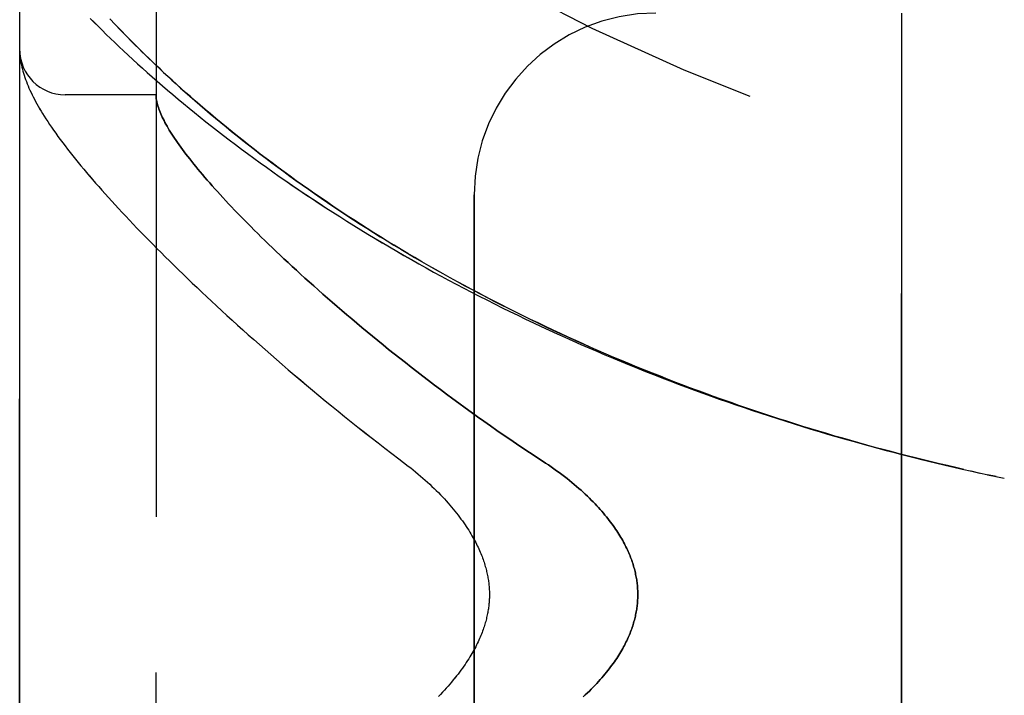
# Model space of a CAD drawing. Header units: inches. Extents: x 0 to 221, y 0 to 143.
# Tile 122 of 256: x 18.31 to 19.664, y 100.432 to 101.361. Entities that reach past the tile are written whole.
import ezdxf

# ---------------------------------------------------------------- set-up
doc = ezdxf.new("R2010")
doc.units = ezdxf.units.IN
doc.header["$LTSCALE"] = 12.142857
doc.header["$MEASUREMENT"] = 0
doc.linetypes.add('HIDDEN', pattern=[0.2, 0.1, -0.1])
doc.layers.add('LEFTHAND_DOOR_ASSEMBLY', color=7, linetype='CONTINUOUS')
doc.layers.add('RIGHTHAND_DOOR_ASSEMBLY', color=7, linetype='CONTINUOUS')

msp = doc.modelspace()

# ---------------------------------------------------------------- linework, layer by layer
at = {"layer": 'LEFTHAND_DOOR_ASSEMBLY', "color": 8, "linetype": 'HIDDEN'}
for p, q in [((18.4971, 99.2493), (18.4971, 101.8918)), ((18.3096, 99.6256), (18.3096, 101.5156)), ((18.441, 101.3547), (18.4339, 101.3622)), ((19.5221, 99.7706), (19.5221, 101.3706)), ((18.4485, 101.3469), (18.441, 101.3547)), ((18.4563, 101.3389), (18.4485, 101.3469)), ((18.4646, 101.3305), (18.4563, 101.3389)), ((18.3098, 101.3148), (18.3099, 101.3141)), ((18.3099, 101.3141), (18.3099, 101.3134)), ((18.3099, 101.3134), (18.31, 101.3127)), ((18.31, 101.3127), (18.31, 101.312)), ((18.31, 101.312), (18.3101, 101.3114)), ((18.3101, 101.3114), (18.3102, 101.3107)), ((18.3103, 101.3097), (18.3104, 101.309)), ((18.3104, 101.309), (18.3105, 101.3082)), ((18.3105, 101.3082), (18.3106, 101.3072)), ((18.4971, 101.2581), (18.3721, 101.2581)), ((18.9346, 100.0206), (18.9346, 101.1206)), ((19.6173, 100.7406), (19.6303, 100.7377)), ((19.6289, 100.738), (19.6414, 100.7353)), ((19.6525, 100.7329), (19.6405, 100.7355)), ((19.6521, 100.733), (19.6636, 100.7306))]:
    msp.add_line(p, q, dxfattribs=at)
for points in [[(18.4065, 101.3632), (18.4119, 101.3578), (18.4174, 101.3523), (18.4229, 101.3468), (18.4286, 101.3412), (18.4345, 101.3356), (18.4404, 101.3299), (18.4464, 101.3242), (18.4526, 101.3184), (18.4588, 101.3126), (18.4652, 101.3067), (18.4717, 101.3008), (18.4783, 101.2948), (18.485, 101.2888), (18.4918, 101.2828), (18.4987, 101.2767), (18.5058, 101.2706), (18.5129, 101.2645), (18.5201, 101.2584), (18.5275, 101.2522), (18.5349, 101.246), (18.5425, 101.2398), (18.5501, 101.2335), (18.5578, 101.2273), (18.5656, 101.221), (18.5736, 101.2148), (18.5816, 101.2085), (18.5897, 101.2023), (18.5979, 101.196), (18.6062, 101.1897), (18.6145, 101.1834), (18.623, 101.1771), (18.6316, 101.1709), (18.6402, 101.1646), (18.6489, 101.1584), (18.6577, 101.1521), (18.6666, 101.1459), (18.6755, 101.1396), (18.6845, 101.1334), (18.6936, 101.1272), (18.7028, 101.1211), (18.7121, 101.1149), (18.7214, 101.1088), (18.7308, 101.1026), (18.7402, 101.0965), (18.7497, 101.0905), (18.7593, 101.0844), (18.769, 101.0784), (18.7787, 101.0724), (18.7884, 101.0665), (18.7983, 101.0605), (18.8081, 101.0547), (18.8181, 101.0488), (18.8281, 101.043), (18.8381, 101.0372), (18.8482, 101.0314), (18.8584, 101.0257), (18.8686, 101.02), (18.8788, 101.0143), (18.8891, 101.0087), (18.8995, 101.0031), (18.9099, 100.9976), (18.9203, 100.9921), (18.9308, 100.9866), (18.9413, 100.9812), (18.9519, 100.9758), (18.9625, 100.9705), (18.9731, 100.9652), (18.9838, 100.96), (18.9945, 100.9548), (19.0052, 100.9496), (19.016, 100.9445), (19.0268, 100.9394), (19.0377, 100.9344), (19.0486, 100.9294), (19.0595, 100.9245), (19.0704, 100.9196), (19.0814, 100.9147), (19.0924, 100.9099), (19.1034, 100.9052), (19.1145, 100.9005), (19.1256, 100.8958), (19.1367, 100.8912), (19.1478, 100.8866), (19.159, 100.8821), (19.1701, 100.8777), (19.1814, 100.8732), (19.1926, 100.8689), (19.2038, 100.8645), (19.2151, 100.8602), (19.2264, 100.856), (19.2377, 100.8518), (19.249, 100.8477), (19.2603, 100.8436), (19.2717, 100.8396), (19.2831, 100.8356), (19.2945, 100.8316), (19.3059, 100.8277), (19.3173, 100.8239), (19.3287, 100.8201), (19.3401, 100.8163), (19.3516, 100.8126), (19.3631, 100.809), (19.3746, 100.8054), (19.386, 100.8018), (19.3975, 100.7983), (19.4091, 100.7948), (19.4206, 100.7914), (19.4321, 100.788), (19.4436, 100.7847), (19.4552, 100.7814), (19.4667, 100.7782), (19.4783, 100.775), (19.4899, 100.7719), (19.5014, 100.7688), (19.513, 100.7658), (19.5246, 100.7628), (19.5362, 100.7599), (19.5478, 100.757), (19.5594, 100.7541), (19.5709, 100.7513), (19.5825, 100.7486), (19.5941, 100.7459), (19.6057, 100.7432), (19.6191, 100.7402)], [(19.608, 100.7427), (19.5969, 100.7453), (19.5857, 100.7479), (19.5746, 100.7505), (19.5635, 100.7532), (19.5524, 100.7559), (19.5413, 100.7587), (19.5302, 100.7615), (19.5191, 100.7643), (19.508, 100.7672), (19.4969, 100.7702), (19.4858, 100.7731), (19.4747, 100.7762), (19.4636, 100.7792), (19.4526, 100.7824), (19.4415, 100.7855), (19.4305, 100.7887), (19.4194, 100.792), (19.4084, 100.7953), (19.3974, 100.7986), (19.3864, 100.802), (19.3754, 100.8055), (19.3644, 100.8089), (19.3534, 100.8125), (19.3425, 100.816), (19.3315, 100.8196), (19.3206, 100.8233), (19.3097, 100.827), (19.2988, 100.8308), (19.2879, 100.8346), (19.277, 100.8384), (19.2662, 100.8423), (19.2553, 100.8462), (19.2445, 100.8502), (19.2337, 100.8542), (19.2229, 100.8583), (19.2121, 100.8624), (19.2014, 100.8666), (19.1907, 100.8708), (19.18, 100.875), (19.1693, 100.8793), (19.1586, 100.8836), (19.148, 100.888), (19.1374, 100.8925), (19.1268, 100.8969), (19.1162, 100.9015), (19.1057, 100.906), (19.0952, 100.9106), (19.0847, 100.9153), (19.0742, 100.92), (19.0638, 100.9247), (19.0534, 100.9295), (19.0431, 100.9344), (19.0327, 100.9392), (19.0224, 100.9442), (19.0122, 100.9491), (19.0019, 100.9541), (18.9917, 100.9592), (18.9816, 100.9643), (18.9714, 100.9694), (18.9614, 100.9746), (18.9513, 100.9798), (18.9413, 100.985), (18.9313, 100.9903), (18.9214, 100.9957), (18.9115, 101.001), (18.9017, 101.0064), (18.8919, 101.0119), (18.8821, 101.0174), (18.8724, 101.0229), (18.8628, 101.0285), (18.8532, 101.0341), (18.8436, 101.0397), (18.8341, 101.0454), (18.8246, 101.0511), (18.8152, 101.0568), (18.8059, 101.0626), (18.7966, 101.0683), (18.7874, 101.0742), (18.7782, 101.08), (18.7691, 101.0859), (18.76, 101.0918), (18.7511, 101.0977), (18.7421, 101.1037), (18.7333, 101.1097), (18.7245, 101.1157), (18.7157, 101.1217), (18.7071, 101.1277), (18.6985, 101.1338), (18.69, 101.1399), (18.6816, 101.146), (18.6732, 101.1521), (18.6649, 101.1582), (18.6567, 101.1643), (18.6486, 101.1704), (18.6405, 101.1766), (18.6326, 101.1827), (18.6247, 101.1888), (18.6169, 101.195), (18.6092, 101.2011), (18.6016, 101.2072), (18.594, 101.2134), (18.5866, 101.2195), (18.5793, 101.2256), (18.572, 101.2317), (18.5649, 101.2377), (18.5579, 101.2438), (18.551, 101.2497), (18.5443, 101.2556), (18.5378, 101.2614), (18.5314, 101.267), (18.5253, 101.2726), (18.5193, 101.278), (18.5135, 101.2833), (18.508, 101.2885), (18.5026, 101.2936), (18.4973, 101.2985), (18.4922, 101.3034), (18.4873, 101.3081), (18.4825, 101.3128), (18.4778, 101.3173), (18.4733, 101.3218), (18.4689, 101.3262), (18.4646, 101.3305)], [(18.3096, 101.3195), (18.3096, 101.3192), (18.3096, 101.3188), (18.3096, 101.3184), (18.3097, 101.318), (18.3097, 101.3177), (18.3097, 101.3173), (18.3097, 101.3169), (18.3097, 101.3166), (18.3097, 101.3162), (18.3097, 101.3158), (18.3098, 101.3155), (18.3098, 101.3148)], [(18.3102, 101.3107), (18.3102, 101.3103), (18.3103, 101.3097)], [(18.3106, 101.3072), (18.311, 101.3046), (18.3114, 101.3019), (18.312, 101.2991), (18.3126, 101.2963), (18.3133, 101.2935), (18.314, 101.2907), (18.3148, 101.2878), (18.3157, 101.2849), (18.3167, 101.282), (18.3177, 101.2791), (18.3188, 101.2762), (18.3199, 101.2732), (18.3211, 101.2703), (18.3224, 101.2673), (18.3238, 101.2643), (18.3252, 101.2613), (18.3266, 101.2582), (18.3282, 101.2551), (18.3298, 101.252), (18.3315, 101.2489), (18.3333, 101.2456), (18.3351, 101.2424), (18.3371, 101.239), (18.3391, 101.2357), (18.3412, 101.2322), (18.3434, 101.2286), (18.3458, 101.225), (18.3482, 101.2212), (18.3508, 101.2174), (18.3535, 101.2134), (18.3563, 101.2094), (18.3593, 101.2052), (18.3623, 101.2009), (18.3655, 101.1966), (18.3688, 101.1922), (18.3722, 101.1878), (18.3756, 101.1833), (18.3791, 101.1788), (18.3827, 101.1742), (18.3864, 101.1697), (18.3901, 101.1651), (18.3939, 101.1605), (18.3978, 101.1558), (18.4017, 101.1511), (18.4057, 101.1463), (18.4099, 101.1415), (18.4141, 101.1367), (18.4183, 101.1318), (18.4227, 101.1269), (18.4271, 101.1219), (18.4316, 101.1169), (18.4362, 101.1118), (18.4409, 101.1067), (18.4457, 101.1015), (18.4506, 101.0962), (18.4555, 101.091), (18.4606, 101.0856), (18.4657, 101.0802), (18.4709, 101.0748), (18.4762, 101.0693), (18.4816, 101.0637), (18.4871, 101.0581), (18.4926, 101.0525), (18.4983, 101.0468), (18.5041, 101.041), (18.5099, 101.0352), (18.5159, 101.0293), (18.5219, 101.0234), (18.528, 101.0174), (18.5343, 101.0113), (18.5406, 101.0052), (18.547, 100.9991), (18.5535, 100.9929), (18.5601, 100.9866), (18.5668, 100.9803), (18.5736, 100.974), (18.5805, 100.9676), (18.5875, 100.9611), (18.5946, 100.9546), (18.6018, 100.948), (18.6091, 100.9414), (18.6165, 100.9347), (18.6239, 100.928), (18.6315, 100.9213), (18.6392, 100.9145), (18.647, 100.9077), (18.6548, 100.9008), (18.6628, 100.8939), (18.6708, 100.8869), (18.679, 100.8799), (18.6872, 100.8729), (18.6956, 100.8658), (18.704, 100.8587), (18.7125, 100.8516), (18.7211, 100.8444), (18.7298, 100.8373), (18.7386, 100.83), (18.7475, 100.8228), (18.7564, 100.8156), (18.7654, 100.8083), (18.7746, 100.801), (18.7837, 100.7937), (18.793, 100.7865), (18.8024, 100.7792), (18.8118, 100.7719), (18.8213, 100.7645), (18.8308, 100.7572)], [(18.4971, 101.2571), (18.4971, 101.2568), (18.4971, 101.2565), (18.4972, 101.2562), (18.4972, 101.2558), (18.4972, 101.2554), (18.4973, 101.255), (18.4973, 101.2545), (18.4973, 101.254)], [(18.4973, 101.254), (18.4975, 101.2523), (18.4978, 101.2505), (18.4982, 101.2486), (18.4986, 101.2467), (18.4991, 101.2448), (18.4997, 101.2428), (18.5003, 101.2407), (18.501, 101.2387), (18.5018, 101.2365), (18.5027, 101.2343), (18.5036, 101.2321), (18.5046, 101.2298), (18.5057, 101.2274), (18.5069, 101.2251), (18.5081, 101.2226), (18.5094, 101.2201), (18.5108, 101.2176), (18.5123, 101.215), (18.5138, 101.2123), (18.5154, 101.2096), (18.5171, 101.2069), (18.5189, 101.2041), (18.5207, 101.2012), (18.5226, 101.1983), (18.5246, 101.1953), (18.5267, 101.1923), (18.5289, 101.1893), (18.5311, 101.1862), (18.5334, 101.183), (18.5358, 101.1798), (18.5383, 101.1765), (18.5408, 101.1731), (18.5435, 101.1698), (18.5462, 101.1663), (18.549, 101.1628), (18.5519, 101.1593), (18.5548, 101.1557), (18.5579, 101.152), (18.561, 101.1483), (18.5642, 101.1445), (18.5675, 101.1407), (18.5709, 101.1368), (18.5744, 101.1329), (18.5779, 101.1289), (18.5816, 101.1249), (18.5853, 101.1208), (18.5891, 101.1166), (18.593, 101.1124), (18.597, 101.1081), (18.6011, 101.1038), (18.6052, 101.0994), (18.6095, 101.095), (18.6139, 101.0905), (18.6183, 101.086), (18.6228, 101.0814), (18.6274, 101.0767), (18.6321, 101.072), (18.6369, 101.0673), (18.6418, 101.0624), (18.6468, 101.0576), (18.6519, 101.0527), (18.6571, 101.0477), (18.6623, 101.0427), (18.6677, 101.0376), (18.6731, 101.0324), (18.6787, 101.0273), (18.6843, 101.022), (18.6901, 101.0167), (18.6959, 101.0114), (18.7018, 101.006), (18.7078, 101.0006), (18.714, 100.9951), (18.7202, 100.9896), (18.7265, 100.984), (18.7329, 100.9784), (18.7394, 100.9727), (18.746, 100.967), (18.7526, 100.9613), (18.7594, 100.9555), (18.7663, 100.9497), (18.7732, 100.9438), (18.7803, 100.9379), (18.7875, 100.932), (18.7947, 100.926), (18.802, 100.92), (18.8094, 100.914), (18.817, 100.9079), (18.8246, 100.9019), (18.8322, 100.8957), (18.84, 100.8896), (18.8479, 100.8835), (18.8558, 100.8773), (18.8638, 100.8711), (18.8719, 100.8649), (18.8801, 100.8587), (18.8883, 100.8525), (18.8967, 100.8463), (18.9051, 100.84), (18.9135, 100.8338), (18.9221, 100.8276), (18.9307, 100.8213), (18.9394, 100.8151), (18.9481, 100.8089), (18.9569, 100.8027), (18.9657, 100.7965), (18.9746, 100.7904), (18.9836, 100.7843), (18.9926, 100.7781), (19.0016, 100.7721), (19.0107, 100.766), (19.0198, 100.76)], [(18.8308, 100.7572), (18.8438, 100.7474), (18.8473, 100.7447), (18.8507, 100.742), (18.8541, 100.7392), (18.8575, 100.7364), (18.8608, 100.7336), (18.8641, 100.7308), (18.8673, 100.728), (18.8704, 100.7251), (18.8735, 100.7223), (18.8766, 100.7194), (18.8796, 100.7165), (18.8825, 100.7136), (18.8854, 100.7108), (18.8882, 100.7079), (18.8909, 100.705), (18.8936, 100.7022), (18.8962, 100.6993), (18.8987, 100.6965), (18.9012, 100.6937), (18.9036, 100.6909), (18.9059, 100.6881), (18.9082, 100.6853), (18.9104, 100.6826), (18.9125, 100.6798), (18.9145, 100.6771), (18.9165, 100.6745), (18.9185, 100.6718), (18.9203, 100.6692), (18.9221, 100.6666), (18.9238, 100.664), (18.9255, 100.6615), (18.9271, 100.659), (18.9286, 100.6565), (18.9301, 100.654), (18.9315, 100.6516), (18.9329, 100.6493), (18.9342, 100.6469), (18.9355, 100.6446), (18.9367, 100.6423), (18.9378, 100.64), (18.9389, 100.6378), (18.94, 100.6356), (18.941, 100.6334), (18.942, 100.6312), (18.9429, 100.6291), (18.9438, 100.627), (18.9446, 100.6249), (18.9454, 100.6229), (18.9461, 100.6209), (18.9469, 100.6189), (18.9475, 100.6169), (18.9482, 100.615), (18.9488, 100.6131), (18.9494, 100.6112), (18.9499, 100.6093), (18.9505, 100.6075), (18.9509, 100.6057), (18.9514, 100.6038), (18.9518, 100.6021), (18.9522, 100.6003), (18.9526, 100.5985), (18.953, 100.5968), (18.9533, 100.5951), (18.9536, 100.5934), (18.9539, 100.5917), (18.9541, 100.59), (18.9543, 100.5884), (18.9546, 100.5867), (18.9547, 100.5851), (18.9549, 100.5834), (18.9551, 100.5818), (18.9552, 100.5802), (18.9553, 100.5786), (18.9554, 100.577), (18.9555, 100.5754), (18.9555, 100.5738), (18.9555, 100.5722), (18.9555, 100.5706), (18.9555, 100.569), (18.9555, 100.5674), (18.9555, 100.5658), (18.9554, 100.5642), (18.9553, 100.5626), (18.9552, 100.561), (18.9551, 100.5594), (18.9549, 100.5577), (18.9547, 100.5561), (18.9546, 100.5545), (18.9543, 100.5528), (18.9541, 100.5511), (18.9539, 100.5495), (18.9536, 100.5478), (18.9533, 100.5461), (18.953, 100.5444), (18.9526, 100.5426), (18.9522, 100.5409), (18.9518, 100.5391), (18.9514, 100.5373), (18.9509, 100.5355), (18.9505, 100.5337), (18.9499, 100.5318), (18.9494, 100.53), (18.9488, 100.5281), (18.9482, 100.5262), (18.9475, 100.5242), (18.9469, 100.5223), (18.9461, 100.5203), (18.9454, 100.5183), (18.9446, 100.5162), (18.9438, 100.5142), (18.9429, 100.5121), (18.942, 100.51), (18.941, 100.5078), (18.94, 100.5056), (18.9389, 100.5034), (18.9378, 100.5012), (18.9367, 100.4989), (18.9354, 100.4966), (18.9342, 100.4943), (18.9329, 100.4919), (18.9315, 100.4895), (18.9301, 100.4871), (18.9286, 100.4847), (18.9271, 100.4822), (18.9255, 100.4797), (18.9238, 100.4772), (18.9221, 100.4746), (18.9203, 100.472), (18.9185, 100.4694), (18.9165, 100.4667), (18.9145, 100.464), (18.9125, 100.4613), (18.9104, 100.4586), (18.9082, 100.4558), (18.9059, 100.4531), (18.9036, 100.4503), (18.9012, 100.4475), (18.8987, 100.4447), (18.8962, 100.4418), (18.8936, 100.439), (18.8909, 100.4361), (18.8882, 100.4333), (18.8854, 100.4304)], [(19.0198, 100.76), (19.0329, 100.7515), (19.0367, 100.7489), (19.0406, 100.7462), (19.0443, 100.7436), (19.048, 100.7409), (19.0517, 100.7383), (19.0553, 100.7356), (19.0588, 100.7329), (19.0623, 100.7302), (19.0657, 100.7275), (19.069, 100.7248), (19.0722, 100.7221), (19.0754, 100.7194), (19.0785, 100.7167), (19.0816, 100.714), (19.0845, 100.7113), (19.0874, 100.7086), (19.0903, 100.7059), (19.093, 100.7032), (19.0957, 100.7006), (19.0983, 100.698), (19.1008, 100.6954), (19.1033, 100.6928), (19.1056, 100.6902), (19.1079, 100.6876), (19.1102, 100.6851), (19.1124, 100.6825), (19.1145, 100.68), (19.1165, 100.6775), (19.1185, 100.6751), (19.1204, 100.6726), (19.1223, 100.6702), (19.124, 100.6678), (19.1258, 100.6654), (19.1275, 100.663), (19.1291, 100.6607), (19.1306, 100.6584), (19.1321, 100.6561), (19.1336, 100.6538), (19.135, 100.6515), (19.1363, 100.6493), (19.1376, 100.6471), (19.1389, 100.6448), (19.1401, 100.6427), (19.1412, 100.6405), (19.1424, 100.6383), (19.1434, 100.6362), (19.1445, 100.6341), (19.1454, 100.632), (19.1464, 100.6299), (19.1473, 100.6278), (19.1482, 100.6258), (19.149, 100.6237), (19.1498, 100.6217), (19.1505, 100.6197), (19.1513, 100.6177), (19.152, 100.6157), (19.1526, 100.6138), (19.1532, 100.6118), (19.1538, 100.6098), (19.1544, 100.6079), (19.1549, 100.606), (19.1554, 100.6041), (19.1559, 100.6021), (19.1563, 100.6002), (19.1567, 100.5983), (19.1571, 100.5965), (19.1575, 100.5946), (19.1578, 100.5927), (19.1581, 100.5908), (19.1584, 100.589), (19.1586, 100.5871), (19.1588, 100.5853), (19.159, 100.5834), (19.1592, 100.5816), (19.1593, 100.5797), (19.1594, 100.5779), (19.1595, 100.5761), (19.1596, 100.5742), (19.1596, 100.5724), (19.1596, 100.5706), (19.1596, 100.5688), (19.1596, 100.5669), (19.1595, 100.5651), (19.1594, 100.5633), (19.1593, 100.5614), (19.1592, 100.5596), (19.159, 100.5578), (19.1588, 100.5559), (19.1586, 100.5541), (19.1584, 100.5522), (19.1581, 100.5503), (19.1578, 100.5485), (19.1575, 100.5466), (19.1571, 100.5447), (19.1567, 100.5428), (19.1563, 100.5409), (19.1559, 100.539), (19.1554, 100.5371), (19.1549, 100.5352), (19.1544, 100.5333), (19.1538, 100.5313), (19.1532, 100.5294), (19.1526, 100.5274), (19.152, 100.5255), (19.1513, 100.5235), (19.1505, 100.5215), (19.1498, 100.5195), (19.149, 100.5174), (19.1482, 100.5154), (19.1473, 100.5133), (19.1464, 100.5113), (19.1454, 100.5092), (19.1445, 100.5071), (19.1434, 100.505), (19.1424, 100.5028), (19.1412, 100.5007), (19.1401, 100.4985), (19.1389, 100.4963), (19.1376, 100.4941), (19.1363, 100.4919), (19.135, 100.4897), (19.1336, 100.4874), (19.1321, 100.4851), (19.1306, 100.4828), (19.1291, 100.4805), (19.1275, 100.4781), (19.1258, 100.4758), (19.124, 100.4734), (19.1223, 100.471), (19.1204, 100.4686), (19.1185, 100.4661), (19.1165, 100.4636), (19.1145, 100.4611), (19.1124, 100.4586), (19.1102, 100.4561), (19.1079, 100.4536), (19.1056, 100.451), (19.1033, 100.4484), (19.1008, 100.4458), (19.0983, 100.4432), (19.0957, 100.4406), (19.093, 100.4379), (19.0903, 100.4353), (19.0874, 100.4326), (19.0845, 100.4299)]]:
    msp.add_lwpolyline(points, dxfattribs=at)
for centre, radius, start, end in [((20.3096, 103.8457), 2.7751, 223.8884, 270), ((19.1846, 101.1206), 0.25, 90, 180), ((18.3721, 101.3206), 0.0625, 180, 270)]:
    msp.add_arc(centre, radius, start, end, dxfattribs=at)
at = {"layer": 'RIGHTHAND_DOOR_ASSEMBLY', "color": 8, "linetype": 'HIDDEN'}
for p, q in [((18.4971, 101.8918), (18.4971, 99.2493)), ((18.3096, 101.5156), (18.3096, 99.6256)), ((18.4338, 101.3624), (18.4409, 101.3549)), ((19.5221, 101.3706), (19.5221, 99.7706)), ((18.4409, 101.3549), (18.4483, 101.3471)), ((18.4483, 101.3471), (18.4561, 101.3391)), ((18.4561, 101.3391), (18.4643, 101.3307)), ((18.3099, 101.3141), (18.3099, 101.3134)), ((18.3099, 101.3134), (18.31, 101.3127)), ((18.31, 101.3127), (18.31, 101.312)), ((18.31, 101.312), (18.3101, 101.3114)), ((18.3101, 101.3114), (18.3102, 101.3107)), ((18.3103, 101.3097), (18.3104, 101.309)), ((18.3104, 101.309), (18.3105, 101.3082)), ((18.3105, 101.3082), (18.3106, 101.3072)), ((18.4971, 101.2581), (18.3721, 101.2581)), ((18.9346, 101.1206), (18.9346, 100.0206)), ((19.6174, 100.7406), (19.6302, 100.7377)), ((19.6289, 100.738), (19.6414, 100.7353)), ((19.6405, 100.7355), (19.6525, 100.733)), ((19.6521, 100.733), (19.6636, 100.7306))]:
    msp.add_line(p, q, dxfattribs=at)
for points in [[(18.4066, 101.3631), (18.4119, 101.3577), (18.4174, 101.3523), (18.423, 101.3468), (18.4287, 101.3412), (18.4345, 101.3356), (18.4404, 101.3299), (18.4465, 101.3241), (18.4526, 101.3184), (18.4589, 101.3125), (18.4652, 101.3067), (18.4717, 101.3007), (18.4783, 101.2948), (18.485, 101.2888), (18.4918, 101.2828), (18.4988, 101.2767), (18.5058, 101.2706), (18.5129, 101.2645), (18.5202, 101.2583), (18.5275, 101.2521), (18.5349, 101.2459), (18.5425, 101.2397), (18.5501, 101.2335), (18.5579, 101.2273), (18.5657, 101.221), (18.5736, 101.2148), (18.5816, 101.2085), (18.5897, 101.2022), (18.5979, 101.1959), (18.6062, 101.1897), (18.6146, 101.1834), (18.623, 101.1771), (18.6316, 101.1708), (18.6402, 101.1646), (18.6489, 101.1583), (18.6577, 101.1521), (18.6666, 101.1458), (18.6756, 101.1396), (18.6846, 101.1334), (18.6937, 101.1272), (18.7029, 101.121), (18.7121, 101.1149), (18.7214, 101.1087), (18.7308, 101.1026), (18.7403, 101.0965), (18.7498, 101.0905), (18.7594, 101.0844), (18.769, 101.0784), (18.7787, 101.0724), (18.7885, 101.0665), (18.7983, 101.0605), (18.8082, 101.0546), (18.8181, 101.0488), (18.8281, 101.0429), (18.8382, 101.0371), (18.8483, 101.0314), (18.8584, 101.0256), (18.8686, 101.02), (18.8789, 101.0143), (18.8892, 101.0087), (18.8995, 101.0031), (18.9099, 100.9976), (18.9203, 100.9921), (18.9308, 100.9866), (18.9413, 100.9812), (18.9519, 100.9758), (18.9625, 100.9705), (18.9731, 100.9652), (18.9838, 100.96), (18.9945, 100.9548), (19.0053, 100.9496), (19.0161, 100.9445), (19.0269, 100.9394), (19.0377, 100.9344), (19.0486, 100.9294), (19.0595, 100.9245), (19.0705, 100.9196), (19.0814, 100.9147), (19.0924, 100.9099), (19.1035, 100.9052), (19.1145, 100.9005), (19.1256, 100.8958), (19.1367, 100.8912), (19.1478, 100.8866), (19.159, 100.8821), (19.1702, 100.8776), (19.1814, 100.8732), (19.1926, 100.8688), (19.2038, 100.8645), (19.2151, 100.8602), (19.2264, 100.856), (19.2377, 100.8518), (19.249, 100.8477), (19.2604, 100.8436), (19.2717, 100.8396), (19.2831, 100.8356), (19.2945, 100.8316), (19.3059, 100.8277), (19.3173, 100.8239), (19.3287, 100.8201), (19.3402, 100.8163), (19.3516, 100.8126), (19.3631, 100.809), (19.3746, 100.8054), (19.3861, 100.8018), (19.3976, 100.7983), (19.4091, 100.7948), (19.4206, 100.7914), (19.4321, 100.788), (19.4437, 100.7847), (19.4552, 100.7814), (19.4668, 100.7782), (19.4783, 100.775), (19.4899, 100.7719), (19.5015, 100.7688), (19.513, 100.7658), (19.5246, 100.7628), (19.5362, 100.7599), (19.5478, 100.757), (19.5594, 100.7541), (19.571, 100.7513), (19.5826, 100.7486), (19.5942, 100.7459), (19.6058, 100.7432), (19.6191, 100.7402)], [(18.4643, 101.3307), (18.4686, 101.3264), (18.4731, 101.322), (18.4776, 101.3176), (18.4823, 101.313), (18.487, 101.3084), (18.492, 101.3037), (18.497, 101.2988), (18.5022, 101.2939), (18.5076, 101.2888), (18.5132, 101.2837), (18.5189, 101.2784), (18.5249, 101.273), (18.531, 101.2674), (18.5373, 101.2618), (18.5438, 101.256), (18.5505, 101.2501), (18.5574, 101.2442), (18.5644, 101.2382), (18.5715, 101.2321), (18.5788, 101.226), (18.5861, 101.2199), (18.5935, 101.2138), (18.6011, 101.2077), (18.6087, 101.2015), (18.6164, 101.1954), (18.6242, 101.1892), (18.632, 101.1831), (18.64, 101.177), (18.6481, 101.1708), (18.6562, 101.1647), (18.6644, 101.1586), (18.6727, 101.1524), (18.681, 101.1463), (18.6895, 101.1402), (18.698, 101.1342), (18.7066, 101.1281), (18.7152, 101.1221), (18.724, 101.116), (18.7328, 101.11), (18.7416, 101.104), (18.7506, 101.0981), (18.7595, 101.0921), (18.7686, 101.0862), (18.7777, 101.0803), (18.7869, 101.0745), (18.7961, 101.0687), (18.8054, 101.0629), (18.8148, 101.0571), (18.8242, 101.0513), (18.8336, 101.0456), (18.8431, 101.04), (18.8527, 101.0343), (18.8623, 101.0287), (18.872, 101.0232), (18.8817, 101.0176), (18.8914, 101.0121), (18.9012, 101.0067), (18.9111, 101.0013), (18.921, 100.9959), (18.9309, 100.9906), (18.9409, 100.9853), (18.9509, 100.98), (18.9609, 100.9748), (18.971, 100.9696), (18.9812, 100.9645), (18.9913, 100.9594), (19.0015, 100.9543), (19.0118, 100.9493), (19.022, 100.9443), (19.0323, 100.9394), (19.0427, 100.9345), (19.053, 100.9297), (19.0634, 100.9249), (19.0739, 100.9202), (19.0843, 100.9155), (19.0948, 100.9108), (19.1053, 100.9062), (19.1159, 100.9016), (19.1264, 100.8971), (19.137, 100.8926), (19.1477, 100.8882), (19.1583, 100.8838), (19.169, 100.8794), (19.1797, 100.8751), (19.1904, 100.8709), (19.2011, 100.8667), (19.2119, 100.8625), (19.2226, 100.8584), (19.2334, 100.8543), (19.2442, 100.8503), (19.2551, 100.8463), (19.2659, 100.8424), (19.2768, 100.8385), (19.2876, 100.8346), (19.2985, 100.8308), (19.3095, 100.8271), (19.3204, 100.8234), (19.3313, 100.8197), (19.3423, 100.8161), (19.3532, 100.8125), (19.3642, 100.809), (19.3752, 100.8055), (19.3862, 100.8021), (19.3972, 100.7987), (19.4083, 100.7953), (19.4193, 100.792), (19.4303, 100.7888), (19.4414, 100.7856), (19.4524, 100.7824), (19.4635, 100.7793), (19.4746, 100.7762), (19.4857, 100.7732), (19.4968, 100.7702), (19.5079, 100.7672), (19.519, 100.7643), (19.5301, 100.7615), (19.5412, 100.7587), (19.5523, 100.7559), (19.5634, 100.7532), (19.5746, 100.7505), (19.5857, 100.7479), (19.5968, 100.7453), (19.608, 100.7427)], [(18.3096, 101.3195), (18.3096, 101.3192), (18.3096, 101.3188), (18.3096, 101.3184), (18.3097, 101.3181), (18.3097, 101.3177), (18.3097, 101.3173), (18.3097, 101.3169), (18.3097, 101.3166), (18.3097, 101.3162), (18.3097, 101.3158), (18.3098, 101.3155), (18.3098, 101.3151), (18.3098, 101.3148), (18.3099, 101.3141)], [(18.3102, 101.3107), (18.3102, 101.3104), (18.3103, 101.3097)], [(18.3106, 101.3072), (18.311, 101.3046), (18.3114, 101.3019), (18.312, 101.2991), (18.3126, 101.2963), (18.3133, 101.2935), (18.314, 101.2907), (18.3148, 101.2878), (18.3157, 101.2849), (18.3167, 101.282), (18.3177, 101.2791), (18.3188, 101.2762), (18.3199, 101.2732), (18.3211, 101.2703), (18.3224, 101.2673), (18.3238, 101.2643), (18.3252, 101.2613), (18.3266, 101.2582), (18.3282, 101.2551), (18.3298, 101.252), (18.3315, 101.2489), (18.3333, 101.2456), (18.3351, 101.2424), (18.3371, 101.2391), (18.3391, 101.2357), (18.3412, 101.2322), (18.3434, 101.2286), (18.3458, 101.225), (18.3482, 101.2213), (18.3508, 101.2174), (18.3535, 101.2134), (18.3563, 101.2094), (18.3593, 101.2052), (18.3623, 101.2009), (18.3655, 101.1966), (18.3688, 101.1922), (18.3722, 101.1878), (18.3756, 101.1833), (18.3791, 101.1788), (18.3827, 101.1742), (18.3864, 101.1697), (18.3901, 101.1651), (18.3939, 101.1605), (18.3977, 101.1558), (18.4017, 101.1511), (18.4057, 101.1464), (18.4099, 101.1416), (18.414, 101.1367), (18.4183, 101.1318), (18.4227, 101.1269), (18.4271, 101.1219), (18.4316, 101.1169), (18.4362, 101.1118), (18.4409, 101.1067), (18.4457, 101.1015), (18.4506, 101.0963), (18.4555, 101.091), (18.4606, 101.0856), (18.4657, 101.0802), (18.4709, 101.0748), (18.4762, 101.0693), (18.4816, 101.0637), (18.4871, 101.0581), (18.4926, 101.0525), (18.4983, 101.0468), (18.5041, 101.041), (18.5099, 101.0352), (18.5159, 101.0293), (18.5219, 101.0234), (18.528, 101.0174), (18.5343, 101.0113), (18.5406, 101.0052), (18.547, 100.9991), (18.5535, 100.9929), (18.5601, 100.9866), (18.5668, 100.9803), (18.5736, 100.974), (18.5805, 100.9676), (18.5875, 100.9611), (18.5946, 100.9546), (18.6018, 100.948), (18.6091, 100.9414), (18.6165, 100.9347), (18.6239, 100.928), (18.6315, 100.9213), (18.6392, 100.9145), (18.647, 100.9077), (18.6548, 100.9008), (18.6628, 100.8939), (18.6708, 100.8869), (18.679, 100.8799), (18.6872, 100.8729), (18.6955, 100.8658), (18.704, 100.8587), (18.7125, 100.8516), (18.7211, 100.8444), (18.7298, 100.8373), (18.7386, 100.8301), (18.7474, 100.8228), (18.7564, 100.8156), (18.7654, 100.8083), (18.7745, 100.801), (18.7837, 100.7938), (18.793, 100.7865), (18.8024, 100.7792), (18.8118, 100.7719), (18.8213, 100.7646), (18.8308, 100.7573)], [(18.4973, 101.254), (18.4973, 101.2545), (18.4973, 101.255), (18.4972, 101.2554), (18.4972, 101.2558), (18.4972, 101.2562), (18.4971, 101.2565), (18.4971, 101.2568), (18.4971, 101.2571)], [(19.0198, 100.76), (19.0107, 100.766), (19.0016, 100.7721), (18.9926, 100.7781), (18.9836, 100.7843), (18.9746, 100.7904), (18.9657, 100.7965), (18.9569, 100.8027), (18.9481, 100.8089), (18.9394, 100.8151), (18.9307, 100.8213), (18.9221, 100.8276), (18.9135, 100.8338), (18.9051, 100.84), (18.8967, 100.8463), (18.8883, 100.8525), (18.8801, 100.8587), (18.8719, 100.8649), (18.8638, 100.8711), (18.8558, 100.8773), (18.8479, 100.8835), (18.84, 100.8896), (18.8322, 100.8957), (18.8246, 100.9019), (18.817, 100.9079), (18.8094, 100.914), (18.802, 100.92), (18.7947, 100.926), (18.7875, 100.932), (18.7803, 100.9379), (18.7732, 100.9438), (18.7663, 100.9497), (18.7594, 100.9555), (18.7526, 100.9613), (18.746, 100.967), (18.7394, 100.9727), (18.7329, 100.9784), (18.7265, 100.984), (18.7202, 100.9896), (18.714, 100.9951), (18.7078, 101.0006), (18.7018, 101.006), (18.6959, 101.0114), (18.6901, 101.0167), (18.6843, 101.022), (18.6787, 101.0273), (18.6731, 101.0324), (18.6677, 101.0376), (18.6623, 101.0427), (18.6571, 101.0477), (18.6519, 101.0527), (18.6468, 101.0576), (18.6418, 101.0624), (18.6369, 101.0673), (18.6321, 101.072), (18.6274, 101.0767), (18.6228, 101.0814), (18.6183, 101.086), (18.6139, 101.0905), (18.6095, 101.095), (18.6052, 101.0994), (18.6011, 101.1038), (18.597, 101.1081), (18.593, 101.1124), (18.5891, 101.1166), (18.5853, 101.1208), (18.5816, 101.1249), (18.5779, 101.1289), (18.5744, 101.1329), (18.5709, 101.1368), (18.5675, 101.1407), (18.5642, 101.1445), (18.561, 101.1483), (18.5579, 101.152), (18.5548, 101.1557), (18.5519, 101.1593), (18.549, 101.1628), (18.5462, 101.1663), (18.5435, 101.1698), (18.5408, 101.1731), (18.5383, 101.1765), (18.5358, 101.1798), (18.5334, 101.183), (18.5311, 101.1862), (18.5289, 101.1893), (18.5267, 101.1923), (18.5246, 101.1953), (18.5226, 101.1983), (18.5207, 101.2012), (18.5189, 101.2041), (18.5171, 101.2069), (18.5154, 101.2096), (18.5138, 101.2123), (18.5123, 101.215), (18.5108, 101.2176), (18.5094, 101.2201), (18.5081, 101.2226), (18.5069, 101.2251), (18.5057, 101.2274), (18.5046, 101.2298), (18.5036, 101.2321), (18.5027, 101.2343), (18.5018, 101.2365), (18.501, 101.2387), (18.5003, 101.2407), (18.4997, 101.2428), (18.4991, 101.2448), (18.4986, 101.2467), (18.4982, 101.2486), (18.4978, 101.2505), (18.4975, 101.2523), (18.4973, 101.254)], [(18.8308, 100.7573), (18.8438, 100.7474), (18.8473, 100.7447), (18.8507, 100.742), (18.8541, 100.7392), (18.8575, 100.7364), (18.8608, 100.7336), (18.8641, 100.7308), (18.8673, 100.728), (18.8704, 100.7251), (18.8735, 100.7223), (18.8766, 100.7194), (18.8796, 100.7165), (18.8825, 100.7137), (18.8854, 100.7108), (18.8882, 100.7079), (18.8909, 100.705), (18.8936, 100.7022), (18.8962, 100.6994), (18.8987, 100.6965), (18.9012, 100.6937), (18.9036, 100.6909), (18.9059, 100.6881), (18.9082, 100.6853), (18.9104, 100.6826), (18.9125, 100.6799), (18.9145, 100.6771), (18.9165, 100.6745), (18.9185, 100.6718), (18.9203, 100.6692), (18.9221, 100.6666), (18.9238, 100.664), (18.9255, 100.6615), (18.9271, 100.659), (18.9286, 100.6565), (18.9301, 100.654), (18.9315, 100.6516), (18.9329, 100.6493), (18.9342, 100.6469), (18.9354, 100.6446), (18.9367, 100.6423), (18.9378, 100.64), (18.9389, 100.6378), (18.94, 100.6356), (18.941, 100.6334), (18.942, 100.6312), (18.9429, 100.6291), (18.9438, 100.627), (18.9446, 100.6249), (18.9454, 100.6229), (18.9461, 100.6209), (18.9469, 100.6189), (18.9475, 100.6169), (18.9482, 100.615), (18.9488, 100.6131), (18.9494, 100.6112), (18.9499, 100.6093), (18.9505, 100.6075), (18.9509, 100.6057), (18.9514, 100.6039), (18.9518, 100.6021), (18.9522, 100.6003), (18.9526, 100.5986), (18.953, 100.5968), (18.9533, 100.5951), (18.9536, 100.5934), (18.9539, 100.5917), (18.9541, 100.59), (18.9543, 100.5884), (18.9546, 100.5867), (18.9547, 100.5851), (18.9549, 100.5835), (18.9551, 100.5818), (18.9552, 100.5802), (18.9553, 100.5786), (18.9554, 100.577), (18.9555, 100.5754), (18.9555, 100.5738), (18.9555, 100.5722), (18.9555, 100.5706), (18.9555, 100.569), (18.9555, 100.5674), (18.9555, 100.5658), (18.9554, 100.5642), (18.9553, 100.5626), (18.9552, 100.561), (18.9551, 100.5594), (18.9549, 100.5577), (18.9547, 100.5561), (18.9546, 100.5545), (18.9543, 100.5528), (18.9541, 100.5511), (18.9539, 100.5495), (18.9536, 100.5478), (18.9533, 100.5461), (18.953, 100.5444), (18.9526, 100.5426), (18.9522, 100.5409), (18.9518, 100.5391), (18.9514, 100.5373), (18.9509, 100.5355), (18.9505, 100.5337), (18.9499, 100.5319), (18.9494, 100.53), (18.9488, 100.5281), (18.9482, 100.5262), (18.9475, 100.5243), (18.9469, 100.5223), (18.9461, 100.5203), (18.9454, 100.5183), (18.9446, 100.5163), (18.9438, 100.5142), (18.9429, 100.5121), (18.942, 100.51), (18.941, 100.5078), (18.94, 100.5056), (18.9389, 100.5034), (18.9378, 100.5012), (18.9367, 100.4989), (18.9355, 100.4966), (18.9342, 100.4943), (18.9329, 100.4919), (18.9315, 100.4895), (18.9301, 100.4871), (18.9286, 100.4847), (18.9271, 100.4822), (18.9255, 100.4797), (18.9238, 100.4772), (18.9221, 100.4746), (18.9203, 100.472), (18.9185, 100.4694), (18.9165, 100.4667), (18.9145, 100.464), (18.9125, 100.4613), (18.9104, 100.4586), (18.9082, 100.4559), (18.9059, 100.4531), (18.9036, 100.4503), (18.9012, 100.4475), (18.8987, 100.4447), (18.8962, 100.4418), (18.8936, 100.439), (18.8909, 100.4361), (18.8882, 100.4333), (18.8854, 100.4304)], [(19.0845, 100.4299), (19.0874, 100.4326), (19.0903, 100.4353), (19.093, 100.4379), (19.0957, 100.4406), (19.0983, 100.4432), (19.1008, 100.4458), (19.1033, 100.4484), (19.1056, 100.451), (19.1079, 100.4536), (19.1102, 100.4561), (19.1124, 100.4586), (19.1145, 100.4611), (19.1165, 100.4636), (19.1185, 100.4661), (19.1204, 100.4686), (19.1223, 100.471), (19.124, 100.4734), (19.1258, 100.4758), (19.1275, 100.4781), (19.1291, 100.4805), (19.1306, 100.4828), (19.1321, 100.4851), (19.1336, 100.4874), (19.135, 100.4897), (19.1363, 100.4919), (19.1376, 100.4941), (19.1389, 100.4963), (19.1401, 100.4985), (19.1412, 100.5007), (19.1424, 100.5028), (19.1434, 100.505), (19.1445, 100.5071), (19.1454, 100.5092), (19.1464, 100.5113), (19.1473, 100.5133), (19.1482, 100.5154), (19.149, 100.5174), (19.1498, 100.5195), (19.1505, 100.5215), (19.1513, 100.5235), (19.152, 100.5255), (19.1526, 100.5274), (19.1532, 100.5294), (19.1538, 100.5313), (19.1544, 100.5333), (19.1549, 100.5352), (19.1554, 100.5371), (19.1559, 100.539), (19.1563, 100.5409), (19.1567, 100.5428), (19.1571, 100.5447), (19.1575, 100.5466), (19.1578, 100.5485), (19.1581, 100.5503), (19.1584, 100.5522), (19.1586, 100.5541), (19.1588, 100.5559), (19.159, 100.5578), (19.1592, 100.5596), (19.1593, 100.5614), (19.1594, 100.5633), (19.1595, 100.5651), (19.1596, 100.5669), (19.1596, 100.5688), (19.1596, 100.5706), (19.1596, 100.5724), (19.1596, 100.5742), (19.1595, 100.5761), (19.1594, 100.5779), (19.1593, 100.5797), (19.1592, 100.5816), (19.159, 100.5834), (19.1588, 100.5853), (19.1586, 100.5871), (19.1584, 100.589), (19.1581, 100.5908), (19.1578, 100.5927), (19.1575, 100.5946), (19.1571, 100.5965), (19.1567, 100.5983), (19.1563, 100.6002), (19.1559, 100.6021), (19.1554, 100.6041), (19.1549, 100.606), (19.1544, 100.6079), (19.1538, 100.6098), (19.1532, 100.6118), (19.1526, 100.6138), (19.152, 100.6157), (19.1513, 100.6177), (19.1505, 100.6197), (19.1498, 100.6217), (19.149, 100.6237), (19.1482, 100.6258), (19.1473, 100.6278), (19.1464, 100.6299), (19.1454, 100.632), (19.1445, 100.6341), (19.1434, 100.6362), (19.1424, 100.6383), (19.1412, 100.6405), (19.1401, 100.6427), (19.1389, 100.6448), (19.1376, 100.6471), (19.1363, 100.6493), (19.135, 100.6515), (19.1336, 100.6538), (19.1321, 100.6561), (19.1306, 100.6584), (19.1291, 100.6607), (19.1275, 100.663), (19.1258, 100.6654), (19.124, 100.6678), (19.1223, 100.6702), (19.1204, 100.6726), (19.1185, 100.6751), (19.1165, 100.6775), (19.1145, 100.68), (19.1124, 100.6825), (19.1102, 100.6851), (19.1079, 100.6876), (19.1056, 100.6902), (19.1033, 100.6928), (19.1008, 100.6954), (19.0983, 100.698), (19.0957, 100.7006), (19.093, 100.7032), (19.0903, 100.7059), (19.0874, 100.7086), (19.0845, 100.7113), (19.0816, 100.714), (19.0785, 100.7167), (19.0754, 100.7194), (19.0722, 100.7221), (19.069, 100.7248), (19.0657, 100.7275), (19.0623, 100.7302), (19.0588, 100.7329), (19.0553, 100.7356), (19.0517, 100.7383), (19.048, 100.7409), (19.0443, 100.7436), (19.0406, 100.7462), (19.0367, 100.7489), (19.0329, 100.7515), (19.0198, 100.76)]]:
    msp.add_lwpolyline(points, dxfattribs=at)
for centre, radius, start, end in [((20.3096, 103.8457), 2.7751, 223.8884, 270), ((19.1846, 101.1206), 0.25, 90, 180), ((18.3721, 101.3206), 0.0625, 180, 270)]:
    msp.add_arc(centre, radius, start, end, dxfattribs=at)

doc.saveas('drawing.dxf')
